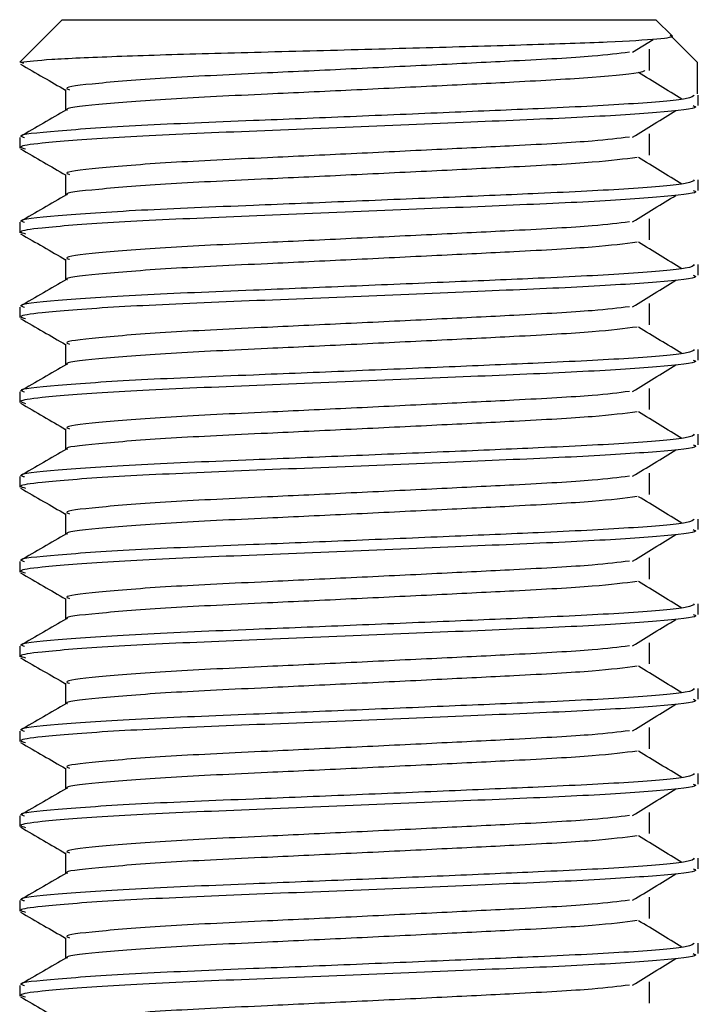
# Model space of a CAD drawing. Header units: millimetres. Extents: x 0 to 420, y 0 to 297.
# Tile 52 of 65: x 289.391 to 290.191, y 217.07 to 218.231. Entities that reach past the tile are written whole.
import ezdxf

# ---------------------------------------------------------------- set-up
doc = ezdxf.new("R2010")
doc.units = ezdxf.units.MM

msp = doc.modelspace()

# ---------------------------------------------------------------- linework, layer by layer
at = {"color": 7, "linetype": 'Continuous', "lineweight": 25}
for p, q in [((289.44066, 218.2307), (289.39066, 218.1807)), ((289.44066, 218.2307), (290.14066, 218.2307)), ((290.15976, 218.2116), (290.14066, 218.2307)), ((290.11325, 218.19225), (290.13761, 218.20719)), ((290.18915, 218.1807), (290.15757, 218.2124)), ((290.13308, 218.17097), (290.13308, 218.19597)), ((289.39216, 218.1807), (289.39066, 218.1807)), ((289.39216, 218.1807), (289.39515, 218.17935)), ((290.18915, 218.1807), (290.18915, 218.1432)), ((289.44478, 218.1482), (289.44478, 218.12372)), ((290.19066, 218.12937), (290.19066, 218.14185)), ((289.39066, 218.09184), (289.39066, 218.07935)), ((290.13308, 218.07097), (290.13308, 218.09597)), ((289.44478, 218.0482), (289.44478, 218.02372)), ((290.19066, 218.02937), (290.19066, 218.04185)), ((290.13308, 217.97097), (290.13308, 217.99597)), ((289.39066, 217.99184), (289.39066, 217.97935)), ((289.44478, 217.9482), (289.44478, 217.92372)), ((290.19066, 217.92937), (290.19066, 217.94185)), ((289.39066, 217.89184), (289.39066, 217.87935)), ((290.13308, 217.87097), (290.13308, 217.89597)), ((289.44478, 217.8482), (289.44478, 217.82372)), ((290.19066, 217.82937), (290.19066, 217.84185)), ((289.39066, 217.79184), (289.39066, 217.77935)), ((290.13308, 217.77097), (290.13308, 217.79597)), ((289.44478, 217.7482), (289.44478, 217.72372)), ((290.19066, 217.72937), (290.19066, 217.74185)), ((290.13308, 217.67097), (290.13308, 217.69597)), ((289.39066, 217.69184), (289.39066, 217.67935)), ((289.44478, 217.6482), (289.44478, 217.62372)), ((290.19066, 217.62937), (290.19066, 217.64185)), ((289.39066, 217.59184), (289.39066, 217.57935)), ((290.13308, 217.57097), (290.13308, 217.59597)), ((289.44478, 217.5482), (289.44478, 217.52372)), ((290.19066, 217.52937), (290.19066, 217.54185)), ((290.13308, 217.47097), (290.13308, 217.49597)), ((289.39066, 217.49184), (289.39066, 217.47935)), ((289.44478, 217.4482), (289.44478, 217.42372)), ((290.19066, 217.42937), (290.19066, 217.44185)), ((289.39066, 217.39184), (289.39066, 217.37935)), ((290.13308, 217.37097), (290.13308, 217.39597)), ((289.44478, 217.3482), (289.44478, 217.32372)), ((290.19066, 217.32937), (290.19066, 217.34185)), ((289.39066, 217.29184), (289.39066, 217.27935)), ((290.13308, 217.27097), (290.13308, 217.29597)), ((289.44478, 217.2482), (289.44478, 217.22372)), ((290.19066, 217.22937), (290.19066, 217.24185)), ((290.13308, 217.17097), (290.13308, 217.19597)), ((289.39066, 217.19184), (289.39066, 217.17935)), ((289.44478, 217.1482), (289.44478, 217.12372)), ((290.19066, 217.12937), (290.19066, 217.14185)), ((289.39066, 217.09184), (289.39066, 217.07935)), ((290.13308, 217.07097), (290.13308, 217.09597))]:
    msp.add_line(p, q, dxfattribs=at)
for points, knots in [([(289.39216, 218.1807), (289.40136, 218.18177), (289.41975, 218.18392), (289.50035, 218.18759), (289.60977, 218.19096), (289.739, 218.19417), (289.87151, 218.19787), (289.99245, 218.2013), (290.08887, 218.20447), (290.14774, 218.20814), (290.16264, 218.21052), (290.15976, 218.21158), (290.15975, 218.21159)], [0, 0, 0, 0, 0.1133176, 0.2266352, 0.3399527, 0.4533458, 0.5639616, 0.6742479, 0.7845973, 0.8924218, 0.999677, 1, 1, 1, 1]), ([(290.10939, 218.19227), (290.09666, 218.19067), (290.06777, 218.18703), (289.98295, 218.18241), (289.88318, 218.17749), (289.7819, 218.17256), (289.67162, 218.16736), (289.56141, 218.16226), (289.47934, 218.15555), (289.44102, 218.15111), (289.44808, 218.14861), (289.44946, 218.14812)], [0, 0, 0, 0, 0.1028652, 0.233268, 0.3371731, 0.4438505, 0.5487917, 0.6853047, 0.8274414, 0.9661113, 1, 1, 1, 1]), ([(289.39161, 218.17836), (289.40065, 218.17313), (289.41838, 218.16287), (289.4361, 218.15261), (289.44478, 218.14758)], [0, 0, 0, 0, 0.5102373, 1, 1, 1, 1]), ([(290.12776, 218.17089), (290.12693, 218.17019), (290.12383, 218.16756), (290.07079, 218.16244), (289.984, 218.15741), (289.88293, 218.15249), (289.78195, 218.14756), (289.67165, 218.14236), (289.56116, 218.13726), (289.48032, 218.13055), (289.44195, 218.12647), (289.44688, 218.12434), (289.44717, 218.12422)], [0, 0, 0, 0, 0.0466286, 0.1747255, 0.2981604, 0.3965135, 0.4974908, 0.5968245, 0.7260432, 0.860585, 0.9918453, 1, 1, 1, 1]), ([(290.17124, 218.13693), (290.16274, 218.14215), (290.14573, 218.15259), (290.12868, 218.16302), (290.12016, 218.16824)], [0, 0, 0, 0, 0.50001, 1, 1, 1, 1]), ([(290.18587, 218.14185), (290.1848, 218.14043), (290.18227, 218.1371), (290.11569, 218.1312), (290.01404, 218.12616), (289.89742, 218.12124), (289.78059, 218.11631), (289.65297, 218.11111), (289.52555, 218.10601), (289.43059, 218.0993), (289.38627, 218.09485), (289.3945, 218.09234), (289.39615, 218.09184)], [0, 0, 0, 0, 0.0884831, 0.2078733, 0.3229232, 0.4145941, 0.508708, 0.6012919, 0.7217331, 0.8471304, 0.9694726, 1, 1, 1, 1]), ([(289.44567, 218.12423), (289.43663, 218.119), (289.41854, 218.10853), (289.40046, 218.09807), (289.39141, 218.09283)], [0, 0, 0, 0, 0.4999318, 1, 1, 1, 1]), ([(290.18476, 218.12937), (290.18634, 218.12874), (290.19263, 218.12624), (290.14756, 218.12124), (290.05494, 218.11527), (289.92344, 218.1099), (289.77276, 218.10341), (289.62155, 218.09752), (289.49214, 218.09163), (289.41753, 218.08547), (289.38683, 218.08136), (289.39475, 218.07908), (289.39759, 218.07826)], [0, 0, 0, 0, 0.0392666, 0.1562284, 0.2718014, 0.3845301, 0.5018235, 0.621601, 0.7409455, 0.8637639, 0.9510971, 1, 1, 1, 1]), ([(290.11325, 218.09225), (290.12175, 218.09747), (290.13876, 218.10791), (290.15581, 218.11835), (290.16433, 218.12357)], [0, 0, 0, 0, 0.4999887, 1, 1, 1, 1]), ([(290.10939, 218.09227), (290.09666, 218.09067), (290.06777, 218.08703), (289.98295, 218.08241), (289.88318, 218.07749), (289.7819, 218.07256), (289.67162, 218.06736), (289.56141, 218.06226), (289.47934, 218.05555), (289.44102, 218.05111), (289.44808, 218.04861), (289.44946, 218.04812)], [0, 0, 0, 0, 0.1028652, 0.233268, 0.3371731, 0.4438505, 0.5487917, 0.6853047, 0.8274414, 0.9661113, 1, 1, 1, 1]), ([(289.39161, 218.07836), (289.40065, 218.07313), (289.41838, 218.06287), (289.4361, 218.05261), (289.44478, 218.04758)], [0, 0, 0, 0, 0.5102373, 1, 1, 1, 1]), ([(290.11865, 218.06826), (290.10346, 218.06632), (290.07237, 218.06234), (289.98313, 218.05741), (289.88314, 218.05249), (289.7819, 218.04756), (289.67167, 218.04236), (289.56116, 218.03726), (289.48032, 218.03055), (289.44195, 218.02647), (289.44688, 218.02434), (289.44717, 218.02422)], [0, 0, 0, 0, 0.1249493, 0.2558292, 0.3601144, 0.4671821, 0.5725071, 0.7095196, 0.8521762, 0.9913534, 1, 1, 1, 1]), ([(290.17124, 218.03693), (290.16274, 218.04215), (290.14573, 218.05259), (290.12868, 218.06302), (290.12016, 218.06824)], [0, 0, 0, 0, 0.50001, 1, 1, 1, 1]), ([(290.18587, 218.04185), (290.1848, 218.04043), (290.18227, 218.0371), (290.11569, 218.0312), (290.01404, 218.02616), (289.89742, 218.02124), (289.78059, 218.01631), (289.65297, 218.01111), (289.52555, 218.00601), (289.43059, 217.9993), (289.38627, 217.99485), (289.3945, 217.99234), (289.39615, 217.99184)], [0, 0, 0, 0, 0.0884831, 0.2078733, 0.3229232, 0.4145941, 0.508708, 0.6012919, 0.7217331, 0.8471304, 0.9694726, 1, 1, 1, 1]), ([(290.18476, 218.02937), (290.18634, 218.02874), (290.19263, 218.02624), (290.14756, 218.02124), (290.05494, 218.01527), (289.92344, 218.0099), (289.77276, 218.00341), (289.62155, 217.99752), (289.49214, 217.99163), (289.41753, 217.98547), (289.38683, 217.98136), (289.39475, 217.97908), (289.39759, 217.97826)], [0, 0, 0, 0, 0.0392666, 0.1562284, 0.2718014, 0.3845301, 0.5018235, 0.621601, 0.7409455, 0.8637639, 0.9510971, 1, 1, 1, 1]), ([(289.44567, 218.02423), (289.43663, 218.019), (289.41854, 218.00853), (289.40046, 217.99807), (289.39141, 217.99283)], [0, 0, 0, 0, 0.4999318, 1, 1, 1, 1]), ([(290.11325, 217.99225), (290.12175, 217.99747), (290.13876, 218.00791), (290.15581, 218.01835), (290.16433, 218.02357)], [0, 0, 0, 0, 0.4999887, 1, 1, 1, 1]), ([(290.10939, 217.99227), (290.09666, 217.99067), (290.06777, 217.98703), (289.98295, 217.98241), (289.88318, 217.97749), (289.7819, 217.97256), (289.67162, 217.96736), (289.56141, 217.96226), (289.47934, 217.95555), (289.44102, 217.95111), (289.44808, 217.94861), (289.44946, 217.94812)], [0, 0, 0, 0, 0.1028652, 0.233268, 0.3371731, 0.4438505, 0.5487917, 0.6853047, 0.8274414, 0.9661113, 1, 1, 1, 1]), ([(289.39161, 217.97836), (289.40065, 217.97313), (289.41838, 217.96287), (289.4361, 217.95261), (289.44478, 217.94758)], [0, 0, 0, 0, 0.5102373, 1, 1, 1, 1]), ([(290.11865, 217.96826), (290.10346, 217.96632), (290.07237, 217.96234), (289.98313, 217.95741), (289.88314, 217.95249), (289.7819, 217.94756), (289.67167, 217.94236), (289.56116, 217.93726), (289.48032, 217.93055), (289.44195, 217.92647), (289.44688, 217.92434), (289.44717, 217.92422)], [0, 0, 0, 0, 0.1249493, 0.2558292, 0.3601144, 0.4671821, 0.5725071, 0.7095196, 0.8521762, 0.9913534, 1, 1, 1, 1]), ([(290.17124, 217.93693), (290.16274, 217.94215), (290.14573, 217.95259), (290.12868, 217.96302), (290.12016, 217.96824)], [0, 0, 0, 0, 0.50001, 1, 1, 1, 1]), ([(290.18587, 217.94185), (290.1848, 217.94043), (290.18227, 217.9371), (290.11569, 217.9312), (290.01404, 217.92616), (289.89742, 217.92124), (289.78059, 217.91631), (289.65297, 217.91111), (289.52555, 217.90601), (289.43059, 217.8993), (289.38627, 217.89485), (289.3945, 217.89234), (289.39615, 217.89184)], [0, 0, 0, 0, 0.0884831, 0.2078733, 0.3229232, 0.4145941, 0.508708, 0.6012919, 0.7217331, 0.8471304, 0.9694726, 1, 1, 1, 1]), ([(289.44567, 217.92423), (289.43663, 217.919), (289.41854, 217.90853), (289.40046, 217.89807), (289.39141, 217.89283)], [0, 0, 0, 0, 0.4999318, 1, 1, 1, 1]), ([(290.18476, 217.92937), (290.18634, 217.92874), (290.19263, 217.92624), (290.14756, 217.92124), (290.05494, 217.91527), (289.92344, 217.9099), (289.77276, 217.90341), (289.62155, 217.89752), (289.49214, 217.89163), (289.41753, 217.88547), (289.38683, 217.88136), (289.39475, 217.87908), (289.39759, 217.87826)], [0, 0, 0, 0, 0.0392666, 0.1562284, 0.2718014, 0.3845301, 0.5018235, 0.621601, 0.7409455, 0.8637639, 0.9510971, 1, 1, 1, 1]), ([(290.11325, 217.89225), (290.12175, 217.89747), (290.13876, 217.90791), (290.15581, 217.91835), (290.16433, 217.92357)], [0, 0, 0, 0, 0.4999887, 1, 1, 1, 1]), ([(290.10939, 217.89227), (290.09666, 217.89067), (290.06777, 217.88703), (289.98295, 217.88241), (289.88318, 217.87749), (289.7819, 217.87256), (289.67162, 217.86736), (289.56141, 217.86226), (289.47934, 217.85555), (289.44102, 217.85111), (289.44808, 217.84861), (289.44946, 217.84812)], [0, 0, 0, 0, 0.1028652, 0.233268, 0.3371731, 0.4438505, 0.5487917, 0.6853047, 0.8274414, 0.9661113, 1, 1, 1, 1]), ([(289.39161, 217.87836), (289.40065, 217.87313), (289.41838, 217.86287), (289.4361, 217.85261), (289.44478, 217.84758)], [0, 0, 0, 0, 0.5102373, 1, 1, 1, 1]), ([(290.11865, 217.86826), (290.10346, 217.86632), (290.07237, 217.86234), (289.98313, 217.85741), (289.88314, 217.85249), (289.7819, 217.84756), (289.67167, 217.84236), (289.56116, 217.83726), (289.48032, 217.83055), (289.44195, 217.82647), (289.44688, 217.82434), (289.44717, 217.82422)], [0, 0, 0, 0, 0.1249493, 0.2558292, 0.3601144, 0.4671821, 0.5725071, 0.7095196, 0.8521762, 0.9913534, 1, 1, 1, 1]), ([(290.17124, 217.83693), (290.16274, 217.84215), (290.14573, 217.85259), (290.12868, 217.86302), (290.12016, 217.86824)], [0, 0, 0, 0, 0.50001, 1, 1, 1, 1]), ([(290.18587, 217.84185), (290.1848, 217.84043), (290.18227, 217.8371), (290.11569, 217.8312), (290.01404, 217.82616), (289.89742, 217.82124), (289.78059, 217.81631), (289.65297, 217.81111), (289.52555, 217.80601), (289.43059, 217.7993), (289.38627, 217.79485), (289.3945, 217.79234), (289.39615, 217.79184)], [0, 0, 0, 0, 0.08848308, 0.20787331, 0.32292323, 0.41459405, 0.50870798, 0.60129187, 0.72173315, 0.84713038, 0.96947255, 1, 1, 1, 1]), ([(289.44567, 217.82423), (289.43663, 217.819), (289.41854, 217.80853), (289.40046, 217.79807), (289.39141, 217.79283)], [0, 0, 0, 0, 0.4999318, 1, 1, 1, 1]), ([(290.18476, 217.82937), (290.18634, 217.82874), (290.19263, 217.82624), (290.14756, 217.82124), (290.05494, 217.81527), (289.92344, 217.8099), (289.77276, 217.80341), (289.62155, 217.79752), (289.49214, 217.79163), (289.41753, 217.78547), (289.38683, 217.78136), (289.39475, 217.77908), (289.39759, 217.77826)], [0, 0, 0, 0, 0.0392666, 0.1562284, 0.2718014, 0.3845301, 0.5018235, 0.621601, 0.7409455, 0.8637639, 0.9510971, 1, 1, 1, 1]), ([(290.11325, 217.79225), (290.12175, 217.79747), (290.13876, 217.80791), (290.15581, 217.81835), (290.16433, 217.82357)], [0, 0, 0, 0, 0.4999887, 1, 1, 1, 1]), ([(290.10939, 217.79227), (290.09666, 217.79067), (290.06777, 217.78703), (289.98295, 217.78241), (289.88318, 217.77749), (289.7819, 217.77256), (289.67162, 217.76736), (289.56141, 217.76226), (289.47934, 217.75555), (289.44102, 217.75111), (289.44808, 217.74861), (289.44946, 217.74812)], [0, 0, 0, 0, 0.1028652, 0.233268, 0.3371731, 0.4438505, 0.5487917, 0.6853047, 0.8274414, 0.9661113, 1, 1, 1, 1]), ([(289.39161, 217.77836), (289.40065, 217.77313), (289.41838, 217.76287), (289.4361, 217.75261), (289.44478, 217.74758)], [0, 0, 0, 0, 0.5102373, 1, 1, 1, 1]), ([(290.11865, 217.76826), (290.10346, 217.76632), (290.07237, 217.76234), (289.98313, 217.75741), (289.88314, 217.75249), (289.7819, 217.74756), (289.67167, 217.74236), (289.56116, 217.73726), (289.48032, 217.73055), (289.44195, 217.72647), (289.44688, 217.72434), (289.44717, 217.72422)], [0, 0, 0, 0, 0.1249493, 0.2558292, 0.3601144, 0.4671821, 0.5725071, 0.7095196, 0.8521762, 0.9913534, 1, 1, 1, 1]), ([(290.17124, 217.73693), (290.16274, 217.74215), (290.14573, 217.75259), (290.12868, 217.76302), (290.12016, 217.76824)], [0, 0, 0, 0, 0.50001, 1, 1, 1, 1]), ([(290.18587, 217.74185), (290.1848, 217.74043), (290.18227, 217.7371), (290.11569, 217.7312), (290.01404, 217.72616), (289.89742, 217.72124), (289.78059, 217.71631), (289.65297, 217.71111), (289.52555, 217.70601), (289.43059, 217.6993), (289.38627, 217.69485), (289.3945, 217.69234), (289.39615, 217.69184)], [0, 0, 0, 0, 0.0884831, 0.2078733, 0.3229232, 0.4145941, 0.508708, 0.6012919, 0.7217331, 0.8471304, 0.9694726, 1, 1, 1, 1]), ([(290.18476, 217.72937), (290.18634, 217.72874), (290.19263, 217.72624), (290.14756, 217.72124), (290.05494, 217.71527), (289.92344, 217.7099), (289.77276, 217.70341), (289.62155, 217.69752), (289.49214, 217.69163), (289.41753, 217.68547), (289.38683, 217.68136), (289.39475, 217.67908), (289.39759, 217.67826)], [0, 0, 0, 0, 0.0392666, 0.1562284, 0.2718014, 0.3845301, 0.5018235, 0.621601, 0.7409455, 0.8637639, 0.9510971, 1, 1, 1, 1]), ([(289.44567, 217.72423), (289.43663, 217.719), (289.41854, 217.70853), (289.40046, 217.69807), (289.39141, 217.69283)], [0, 0, 0, 0, 0.49993182, 1, 1, 1, 1]), ([(290.11325, 217.69225), (290.12175, 217.69747), (290.13876, 217.70791), (290.15581, 217.71835), (290.16433, 217.72357)], [0, 0, 0, 0, 0.4999887, 1, 1, 1, 1]), ([(290.10939, 217.69227), (290.09666, 217.69067), (290.06777, 217.68703), (289.98295, 217.68241), (289.88318, 217.67749), (289.7819, 217.67256), (289.67162, 217.66736), (289.56141, 217.66226), (289.47934, 217.65555), (289.44102, 217.65111), (289.44808, 217.64861), (289.44946, 217.64812)], [0, 0, 0, 0, 0.1028652, 0.233268, 0.3371731, 0.4438505, 0.5487917, 0.6853047, 0.8274414, 0.9661113, 1, 1, 1, 1]), ([(289.39161, 217.67836), (289.40065, 217.67313), (289.41838, 217.66287), (289.4361, 217.65261), (289.44478, 217.64758)], [0, 0, 0, 0, 0.5102373, 1, 1, 1, 1]), ([(290.11865, 217.66826), (290.10346, 217.66632), (290.07237, 217.66234), (289.98313, 217.65741), (289.88314, 217.65249), (289.7819, 217.64756), (289.67167, 217.64236), (289.56116, 217.63726), (289.48032, 217.63055), (289.44195, 217.62647), (289.44688, 217.62434), (289.44717, 217.62422)], [0, 0, 0, 0, 0.1249493, 0.2558292, 0.3601144, 0.4671821, 0.5725071, 0.7095196, 0.8521762, 0.9913534, 1, 1, 1, 1]), ([(290.17124, 217.63693), (290.16274, 217.64215), (290.14573, 217.65259), (290.12868, 217.66302), (290.12016, 217.66824)], [0, 0, 0, 0, 0.50001003, 1, 1, 1, 1]), ([(290.18587, 217.64185), (290.1848, 217.64043), (290.18227, 217.6371), (290.11569, 217.6312), (290.01404, 217.62616), (289.89742, 217.62124), (289.78059, 217.61631), (289.65297, 217.61111), (289.52555, 217.60601), (289.43059, 217.5993), (289.38627, 217.59485), (289.3945, 217.59234), (289.39615, 217.59184)], [0, 0, 0, 0, 0.0884831, 0.2078733, 0.3229232, 0.4145941, 0.508708, 0.6012919, 0.7217331, 0.8471304, 0.9694726, 1, 1, 1, 1]), ([(289.44567, 217.62423), (289.43663, 217.619), (289.41854, 217.60853), (289.40046, 217.59807), (289.39141, 217.59283)], [0, 0, 0, 0, 0.4999318, 1, 1, 1, 1]), ([(290.18476, 217.62937), (290.18634, 217.62874), (290.19263, 217.62624), (290.14756, 217.62124), (290.05494, 217.61527), (289.92344, 217.6099), (289.77276, 217.60341), (289.62155, 217.59752), (289.49214, 217.59163), (289.41753, 217.58547), (289.38683, 217.58136), (289.39475, 217.57908), (289.39759, 217.57826)], [0, 0, 0, 0, 0.0392666, 0.1562284, 0.2718014, 0.3845301, 0.5018235, 0.621601, 0.7409455, 0.8637639, 0.9510971, 1, 1, 1, 1]), ([(290.11325, 217.59225), (290.12175, 217.59747), (290.13876, 217.60791), (290.15581, 217.61835), (290.16433, 217.62357)], [0, 0, 0, 0, 0.4999887, 1, 1, 1, 1]), ([(290.10939, 217.59227), (290.09666, 217.59067), (290.06777, 217.58703), (289.98295, 217.58241), (289.88318, 217.57749), (289.7819, 217.57256), (289.67162, 217.56736), (289.56141, 217.56226), (289.47934, 217.55555), (289.44102, 217.55111), (289.44808, 217.54861), (289.44946, 217.54812)], [0, 0, 0, 0, 0.1028652, 0.233268, 0.3371731, 0.4438505, 0.5487917, 0.6853047, 0.8274414, 0.9661113, 1, 1, 1, 1]), ([(289.39161, 217.57836), (289.40065, 217.57313), (289.41838, 217.56287), (289.4361, 217.55261), (289.44478, 217.54758)], [0, 0, 0, 0, 0.5102373, 1, 1, 1, 1]), ([(290.11865, 217.56826), (290.10346, 217.56632), (290.07237, 217.56234), (289.98313, 217.55741), (289.88314, 217.55249), (289.7819, 217.54756), (289.67167, 217.54236), (289.56116, 217.53726), (289.48032, 217.53055), (289.44195, 217.52647), (289.44688, 217.52434), (289.44717, 217.52422)], [0, 0, 0, 0, 0.1249493, 0.2558292, 0.3601144, 0.4671821, 0.5725071, 0.7095196, 0.8521762, 0.9913534, 1, 1, 1, 1]), ([(290.17124, 217.53693), (290.16274, 217.54215), (290.14573, 217.55259), (290.12868, 217.56302), (290.12016, 217.56824)], [0, 0, 0, 0, 0.50001, 1, 1, 1, 1]), ([(290.18587, 217.54185), (290.1848, 217.54043), (290.18227, 217.5371), (290.11569, 217.5312), (290.01404, 217.52616), (289.89742, 217.52124), (289.78059, 217.51631), (289.65297, 217.51111), (289.52555, 217.50601), (289.43059, 217.4993), (289.38627, 217.49485), (289.3945, 217.49234), (289.39615, 217.49184)], [0, 0, 0, 0, 0.0884831, 0.2078733, 0.3229232, 0.4145941, 0.508708, 0.6012919, 0.7217331, 0.8471304, 0.9694726, 1, 1, 1, 1]), ([(290.18476, 217.52937), (290.18634, 217.52874), (290.19263, 217.52624), (290.14756, 217.52124), (290.05494, 217.51527), (289.92344, 217.5099), (289.77276, 217.50341), (289.62155, 217.49752), (289.49214, 217.49163), (289.41753, 217.48547), (289.38683, 217.48136), (289.39475, 217.47908), (289.39759, 217.47826)], [0, 0, 0, 0, 0.0392666, 0.1562284, 0.2718014, 0.3845301, 0.5018235, 0.621601, 0.7409455, 0.8637639, 0.9510971, 1, 1, 1, 1]), ([(289.44567, 217.52423), (289.43663, 217.519), (289.41854, 217.50853), (289.40046, 217.49807), (289.39141, 217.49283)], [0, 0, 0, 0, 0.4999318, 1, 1, 1, 1]), ([(290.11325, 217.49225), (290.12175, 217.49747), (290.13876, 217.50791), (290.15581, 217.51835), (290.16433, 217.52357)], [0, 0, 0, 0, 0.49998865, 1, 1, 1, 1]), ([(290.10939, 217.49227), (290.09666, 217.49067), (290.06777, 217.48703), (289.98295, 217.48241), (289.88318, 217.47749), (289.7819, 217.47256), (289.67162, 217.46736), (289.56141, 217.46226), (289.47934, 217.45555), (289.44102, 217.45111), (289.44808, 217.44861), (289.44946, 217.44812)], [0, 0, 0, 0, 0.1028652, 0.233268, 0.3371731, 0.4438505, 0.5487917, 0.6853047, 0.8274414, 0.9661113, 1, 1, 1, 1]), ([(289.39161, 217.47836), (289.40065, 217.47313), (289.41838, 217.46287), (289.4361, 217.45261), (289.44478, 217.44758)], [0, 0, 0, 0, 0.5102373, 1, 1, 1, 1]), ([(290.11865, 217.46826), (290.10346, 217.46632), (290.07237, 217.46234), (289.98313, 217.45741), (289.88314, 217.45249), (289.7819, 217.44756), (289.67167, 217.44236), (289.56116, 217.43726), (289.48032, 217.43055), (289.44195, 217.42647), (289.44688, 217.42434), (289.44717, 217.42422)], [0, 0, 0, 0, 0.1249493, 0.2558292, 0.3601144, 0.4671821, 0.5725071, 0.7095196, 0.8521762, 0.9913534, 1, 1, 1, 1]), ([(290.17124, 217.43693), (290.16274, 217.44215), (290.14573, 217.45259), (290.12868, 217.46302), (290.12016, 217.46824)], [0, 0, 0, 0, 0.50001, 1, 1, 1, 1]), ([(290.18587, 217.44185), (290.1848, 217.44043), (290.18227, 217.4371), (290.11569, 217.4312), (290.01404, 217.42616), (289.89742, 217.42124), (289.78059, 217.41631), (289.65297, 217.41111), (289.52555, 217.40601), (289.43059, 217.3993), (289.38627, 217.39485), (289.3945, 217.39234), (289.39615, 217.39184)], [0, 0, 0, 0, 0.0884831, 0.2078733, 0.3229232, 0.4145941, 0.508708, 0.6012919, 0.7217331, 0.8471304, 0.9694726, 1, 1, 1, 1]), ([(290.18476, 217.42937), (290.18634, 217.42874), (290.19263, 217.42624), (290.14756, 217.42124), (290.05494, 217.41527), (289.92344, 217.4099), (289.77276, 217.40341), (289.62155, 217.39752), (289.49214, 217.39163), (289.41753, 217.38547), (289.38683, 217.38136), (289.39475, 217.37908), (289.39759, 217.37826)], [0, 0, 0, 0, 0.0392666, 0.1562284, 0.2718014, 0.3845301, 0.5018235, 0.621601, 0.7409455, 0.8637639, 0.9510971, 1, 1, 1, 1]), ([(289.44567, 217.42423), (289.43663, 217.419), (289.41854, 217.40853), (289.40046, 217.39807), (289.39141, 217.39283)], [0, 0, 0, 0, 0.4999318, 1, 1, 1, 1]), ([(290.11325, 217.39225), (290.12175, 217.39747), (290.13876, 217.40791), (290.15581, 217.41835), (290.16433, 217.42357)], [0, 0, 0, 0, 0.4999887, 1, 1, 1, 1]), ([(290.10939, 217.39227), (290.09666, 217.39067), (290.06777, 217.38703), (289.98295, 217.38241), (289.88318, 217.37749), (289.7819, 217.37256), (289.67162, 217.36736), (289.56141, 217.36226), (289.47934, 217.35555), (289.44102, 217.35111), (289.44808, 217.34861), (289.44946, 217.34812)], [0, 0, 0, 0, 0.1028652, 0.233268, 0.3371731, 0.4438505, 0.5487917, 0.6853047, 0.8274414, 0.9661113, 1, 1, 1, 1]), ([(289.39161, 217.37836), (289.40065, 217.37313), (289.41838, 217.36287), (289.4361, 217.35261), (289.44478, 217.34758)], [0, 0, 0, 0, 0.5102373, 1, 1, 1, 1]), ([(290.11865, 217.36826), (290.10346, 217.36632), (290.07237, 217.36234), (289.98313, 217.35741), (289.88314, 217.35249), (289.7819, 217.34756), (289.67167, 217.34236), (289.56116, 217.33726), (289.48032, 217.33055), (289.44195, 217.32647), (289.44688, 217.32434), (289.44717, 217.32422)], [0, 0, 0, 0, 0.1249493, 0.2558292, 0.3601144, 0.4671821, 0.5725071, 0.7095196, 0.8521762, 0.9913534, 1, 1, 1, 1]), ([(290.17124, 217.33693), (290.16274, 217.34215), (290.14573, 217.35259), (290.12868, 217.36302), (290.12016, 217.36824)], [0, 0, 0, 0, 0.50001, 1, 1, 1, 1]), ([(290.18587, 217.34185), (290.1848, 217.34043), (290.18227, 217.3371), (290.11569, 217.3312), (290.01404, 217.32616), (289.89742, 217.32124), (289.78059, 217.31631), (289.65297, 217.31111), (289.52555, 217.30601), (289.43059, 217.2993), (289.38627, 217.29485), (289.3945, 217.29234), (289.39615, 217.29184)], [0, 0, 0, 0, 0.08848308, 0.20787331, 0.32292323, 0.41459405, 0.50870798, 0.60129187, 0.72173315, 0.84713038, 0.96947255, 1, 1, 1, 1]), ([(289.44567, 217.32423), (289.43663, 217.319), (289.41854, 217.30853), (289.40046, 217.29807), (289.39141, 217.29283)], [0, 0, 0, 0, 0.4999318, 1, 1, 1, 1]), ([(290.18476, 217.32937), (290.18634, 217.32874), (290.19263, 217.32624), (290.14756, 217.32124), (290.05494, 217.31527), (289.92344, 217.3099), (289.77276, 217.30341), (289.62155, 217.29752), (289.49214, 217.29163), (289.41753, 217.28547), (289.38683, 217.28136), (289.39475, 217.27908), (289.39759, 217.27826)], [0, 0, 0, 0, 0.0392666, 0.1562284, 0.2718014, 0.3845301, 0.5018235, 0.621601, 0.7409455, 0.8637639, 0.9510971, 1, 1, 1, 1]), ([(290.11325, 217.29225), (290.12175, 217.29747), (290.13876, 217.30791), (290.15581, 217.31835), (290.16433, 217.32357)], [0, 0, 0, 0, 0.4999887, 1, 1, 1, 1]), ([(290.10939, 217.29227), (290.09666, 217.29067), (290.06777, 217.28703), (289.98295, 217.28241), (289.88318, 217.27749), (289.7819, 217.27256), (289.67162, 217.26736), (289.56141, 217.26226), (289.47934, 217.25555), (289.44102, 217.25111), (289.44808, 217.24861), (289.44946, 217.24812)], [0, 0, 0, 0, 0.1028652, 0.233268, 0.3371731, 0.4438505, 0.5487917, 0.6853047, 0.8274414, 0.9661113, 1, 1, 1, 1]), ([(289.39161, 217.27836), (289.40065, 217.27313), (289.41838, 217.26287), (289.4361, 217.25261), (289.44478, 217.24758)], [0, 0, 0, 0, 0.5102373, 1, 1, 1, 1]), ([(290.11865, 217.26826), (290.10346, 217.26632), (290.07237, 217.26234), (289.98313, 217.25741), (289.88314, 217.25249), (289.7819, 217.24756), (289.67167, 217.24236), (289.56116, 217.23726), (289.48032, 217.23055), (289.44195, 217.22647), (289.44688, 217.22434), (289.44717, 217.22422)], [0, 0, 0, 0, 0.1249493, 0.2558292, 0.3601144, 0.4671821, 0.5725071, 0.7095196, 0.8521762, 0.9913534, 1, 1, 1, 1]), ([(290.17124, 217.23693), (290.16274, 217.24215), (290.14573, 217.25259), (290.12868, 217.26302), (290.12016, 217.26824)], [0, 0, 0, 0, 0.50001, 1, 1, 1, 1]), ([(290.18587, 217.24185), (290.1848, 217.24043), (290.18227, 217.2371), (290.11569, 217.2312), (290.01404, 217.22616), (289.89742, 217.22124), (289.78059, 217.21631), (289.65297, 217.21111), (289.52555, 217.20601), (289.43059, 217.1993), (289.38627, 217.19485), (289.3945, 217.19234), (289.39615, 217.19184)], [0, 0, 0, 0, 0.0884831, 0.2078733, 0.3229232, 0.4145941, 0.508708, 0.6012919, 0.7217331, 0.8471304, 0.9694726, 1, 1, 1, 1]), ([(290.18476, 217.22937), (290.18634, 217.22874), (290.19263, 217.22624), (290.14756, 217.22124), (290.05494, 217.21527), (289.92344, 217.2099), (289.77276, 217.20341), (289.62155, 217.19752), (289.49214, 217.19163), (289.41753, 217.18547), (289.38683, 217.18136), (289.39475, 217.17908), (289.39759, 217.17826)], [0, 0, 0, 0, 0.03926664, 0.15622844, 0.27180144, 0.38453008, 0.50182349, 0.62160097, 0.74094547, 0.86376393, 0.95109714, 1, 1, 1, 1]), ([(289.44567, 217.22423), (289.43663, 217.219), (289.41854, 217.20853), (289.40046, 217.19807), (289.39141, 217.19283)], [0, 0, 0, 0, 0.49993182, 1, 1, 1, 1]), ([(290.11325, 217.19225), (290.12175, 217.19747), (290.13876, 217.20791), (290.15581, 217.21835), (290.16433, 217.22357)], [0, 0, 0, 0, 0.4999887, 1, 1, 1, 1]), ([(290.10939, 217.19227), (290.09666, 217.19067), (290.06777, 217.18703), (289.98295, 217.18241), (289.88318, 217.17749), (289.7819, 217.17256), (289.67162, 217.16736), (289.56141, 217.16226), (289.47934, 217.15555), (289.44102, 217.15111), (289.44808, 217.14861), (289.44946, 217.14812)], [0, 0, 0, 0, 0.1028652, 0.233268, 0.3371731, 0.4438505, 0.5487917, 0.6853047, 0.8274414, 0.9661113, 1, 1, 1, 1]), ([(289.39161, 217.17836), (289.40065, 217.17313), (289.41838, 217.16287), (289.4361, 217.15261), (289.44478, 217.14758)], [0, 0, 0, 0, 0.5102373, 1, 1, 1, 1]), ([(290.11865, 217.16826), (290.10346, 217.16632), (290.07237, 217.16234), (289.98313, 217.15741), (289.88314, 217.15249), (289.7819, 217.14756), (289.67167, 217.14236), (289.56116, 217.13726), (289.48032, 217.13055), (289.44195, 217.12647), (289.44688, 217.12434), (289.44717, 217.12422)], [0, 0, 0, 0, 0.1249493, 0.2558292, 0.3601144, 0.4671821, 0.5725071, 0.7095196, 0.8521762, 0.9913534, 1, 1, 1, 1]), ([(290.17124, 217.13693), (290.16274, 217.14215), (290.14573, 217.15259), (290.12868, 217.16302), (290.12016, 217.16824)], [0, 0, 0, 0, 0.50001, 1, 1, 1, 1]), ([(290.18587, 217.14185), (290.1848, 217.14043), (290.18227, 217.1371), (290.11569, 217.1312), (290.01404, 217.12616), (289.89742, 217.12124), (289.78059, 217.11631), (289.65297, 217.11111), (289.52555, 217.10601), (289.43059, 217.0993), (289.38627, 217.09485), (289.3945, 217.09234), (289.39615, 217.09184)], [0, 0, 0, 0, 0.0884831, 0.2078733, 0.3229232, 0.4145941, 0.508708, 0.6012919, 0.7217331, 0.8471304, 0.9694726, 1, 1, 1, 1]), ([(289.44567, 217.12423), (289.43663, 217.119), (289.41854, 217.10853), (289.40046, 217.09807), (289.39141, 217.09283)], [0, 0, 0, 0, 0.4999318, 1, 1, 1, 1]), ([(290.18476, 217.12937), (290.18634, 217.12874), (290.19263, 217.12624), (290.14756, 217.12124), (290.05494, 217.11527), (289.92344, 217.1099), (289.77276, 217.10341), (289.62155, 217.09752), (289.49214, 217.09163), (289.41753, 217.08547), (289.38683, 217.08136), (289.39475, 217.07908), (289.39759, 217.07826)], [0, 0, 0, 0, 0.0392666, 0.1562284, 0.2718014, 0.3845301, 0.5018235, 0.621601, 0.7409455, 0.8637639, 0.9510971, 1, 1, 1, 1]), ([(290.11325, 217.09225), (290.12175, 217.09747), (290.13876, 217.10791), (290.15581, 217.11835), (290.16433, 217.12357)], [0, 0, 0, 0, 0.4999887, 1, 1, 1, 1]), ([(290.10939, 217.09227), (290.09666, 217.09067), (290.06777, 217.08703), (289.98295, 217.08241), (289.88318, 217.07749), (289.7819, 217.07256), (289.67162, 217.06736), (289.56141, 217.06226), (289.47934, 217.05555), (289.44102, 217.05111), (289.44808, 217.04861), (289.44946, 217.04812)], [0, 0, 0, 0, 0.1028652, 0.233268, 0.3371731, 0.4438505, 0.5487917, 0.6853047, 0.8274414, 0.9661113, 1, 1, 1, 1]), ([(289.39161, 217.07836), (289.40065, 217.07313), (289.41838, 217.06287), (289.4361, 217.05261), (289.44478, 217.04758)], [0, 0, 0, 0, 0.5102373, 1, 1, 1, 1])]:
    msp.add_open_spline(points, degree=3, knots=knots, dxfattribs=at)

doc.saveas('drawing.dxf')
